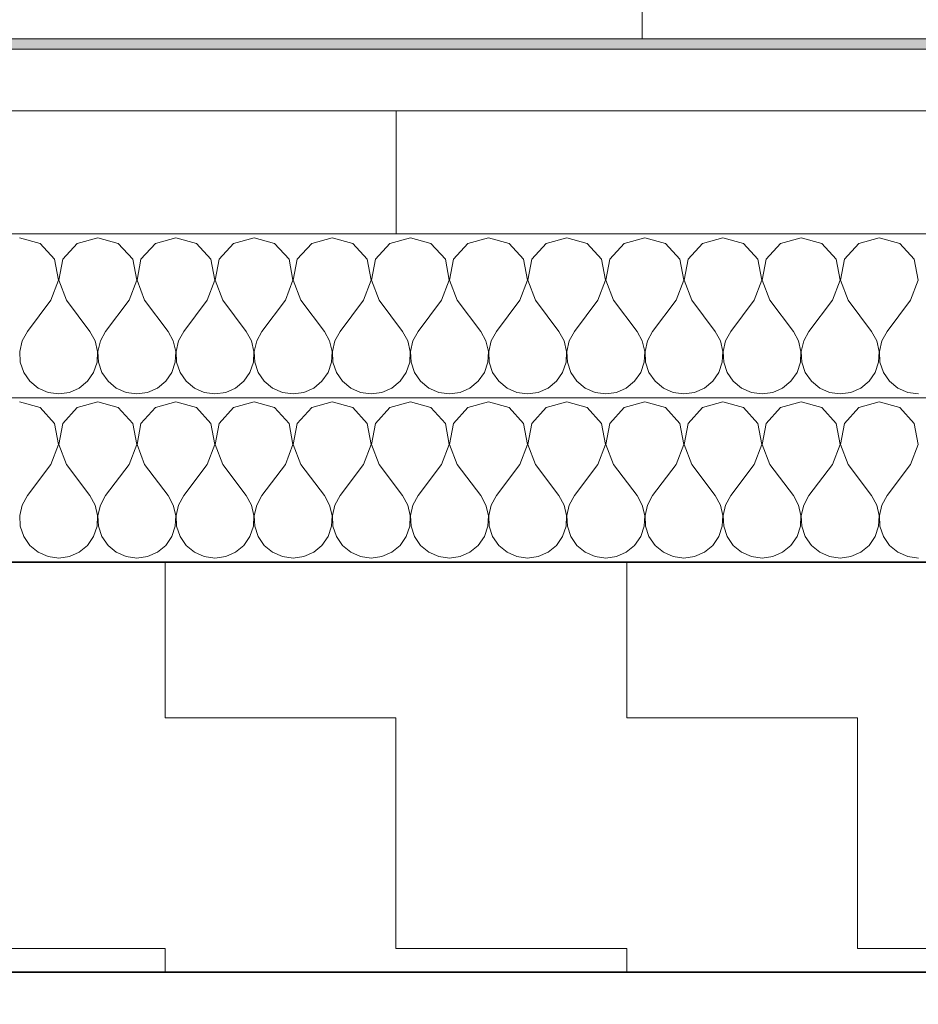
# Model space of a CAD drawing. Header units: metres. Extents: x -7.1 to 26.5, y -14.7 to 18.1.
# Tile 148 of 182: x 11.067 to 11.505, y 11.673 to 12.153. Entities that reach past the tile are written whole.
import ezdxf

# ---------------------------------------------------------------- set-up
doc = ezdxf.new("R2010")
doc.units = ezdxf.units.M
doc.linetypes.add('AUSGEZOGEN', pattern=[0])
doc.linetypes.add('STRICHLINIE_S4', pattern=[0.0055, 0.0035, -0.001, 0, -0.001])
for name, color, linetype in [('XR$1$010 Aussenwände', 7, 'AUSGEZOGEN'), ('XR$1$010 Aussenwände Schichttrennlinien', 7, 'AUSGEZOGEN'), ('XR$1$065 Möbel Einrichtung', 7, 'AUSGEZOGEN'), ('XR$3$010 Aussenwände Bauteilschraffuren', 7, 'AUSGEZOGEN'), ('XR$3$035 Decken', 7, 'AUSGEZOGEN')]:
    doc.layers.add(name, color=color, linetype=linetype)

# ---------------------------------------------------------------- blocks, each defined once
blk = doc.blocks.new('COMPLEXOBJECT_104')
at = {"layer": 'XR$3$010 Aussenwände Bauteilschraffuren', "color": 8, "linetype": 'AUSGEZOGEN', "lineweight": 13, "transparency": 33554687}
for p, q in [((11.07668, 12.04375), (11.06667, 12.0466)), ((11.0837, 12.03607), (11.07668, 12.04375)), ((11.09475, 12.04375), (11.08773, 12.03607)), ((11.10476, 12.0466), (11.09475, 12.04375)), ((11.11478, 12.04375), (11.10476, 12.0466)), ((11.1218, 12.03607), (11.11478, 12.04375)), ((11.13284, 12.04375), (11.12582, 12.03607)), ((11.14286, 12.0466), (11.13284, 12.04375)), ((11.15287, 12.04375), (11.14286, 12.0466)), ((11.15989, 12.03607), (11.15287, 12.04375)), ((11.17094, 12.04375), (11.16392, 12.03607)), ((11.18095, 12.0466), (11.17094, 12.04375)), ((11.19097, 12.04375), (11.18095, 12.0466)), ((11.19799, 12.03607), (11.19097, 12.04375)), ((11.20903, 12.04375), (11.20201, 12.03607)), ((11.21905, 12.0466), (11.20903, 12.04375)), ((11.22906, 12.04375), (11.21905, 12.0466)), ((11.23608, 12.03607), (11.22906, 12.04375)), ((11.24713, 12.04375), (11.24011, 12.03607)), ((11.25714, 12.0466), (11.24713, 12.04375)), ((11.26716, 12.04375), (11.25714, 12.0466)), ((11.27418, 12.03607), (11.26716, 12.04375)), ((11.28522, 12.04375), (11.2782, 12.03607)), ((11.29524, 12.0466), (11.28522, 12.04375)), ((11.30525, 12.04375), (11.29524, 12.0466)), ((11.31227, 12.03607), (11.30525, 12.04375)), ((11.32332, 12.04375), (11.3163, 12.03607)), ((11.33333, 12.0466), (11.32332, 12.04375)), ((11.34335, 12.04375), (11.33333, 12.0466)), ((11.35037, 12.03607), (11.34335, 12.04375)), ((11.36141, 12.04375), (11.35439, 12.03607)), ((11.37143, 12.0466), (11.36141, 12.04375)), ((11.38144, 12.04375), (11.37143, 12.0466)), ((11.38847, 12.03607), (11.38144, 12.04375)), ((11.39951, 12.04375), (11.39249, 12.03607)), ((11.40952, 12.0466), (11.39951, 12.04375)), ((11.41954, 12.04375), (11.40952, 12.0466)), ((11.42656, 12.03607), (11.41954, 12.04375)), ((11.43761, 12.04375), (11.43058, 12.03607)), ((11.44762, 12.0466), (11.43761, 12.04375)), ((11.45763, 12.04375), (11.44762, 12.0466)), ((11.46466, 12.03607), (11.45763, 12.04375)), ((11.4757, 12.04375), (11.46868, 12.03607)), ((11.48571, 12.0466), (11.4757, 12.04375)), ((11.49573, 12.04375), (11.48571, 12.0466)), ((11.50275, 12.03607), (11.49573, 12.04375)), ((11.08564, 12.02584), (11.0837, 12.03607)), ((11.08773, 12.03607), (11.08579, 12.02584)), ((11.12373, 12.02584), (11.1218, 12.03607)), ((11.12582, 12.03607), (11.12389, 12.02584)), ((11.16183, 12.02584), (11.15989, 12.03607)), ((11.16392, 12.03607), (11.16198, 12.02584)), ((11.19992, 12.02584), (11.19799, 12.03607)), ((11.20201, 12.03607), (11.20008, 12.02584)), ((11.23802, 12.02584), (11.23608, 12.03607)), ((11.24011, 12.03607), (11.23817, 12.02584)), ((11.27611, 12.02584), (11.27418, 12.03607)), ((11.2782, 12.03607), (11.27627, 12.02584)), ((11.31421, 12.02584), (11.31227, 12.03607)), ((11.3163, 12.03607), (11.31436, 12.02584)), ((11.3523, 12.02584), (11.35037, 12.03607)), ((11.35439, 12.03607), (11.35246, 12.02584)), ((11.3904, 12.02584), (11.38847, 12.03607)), ((11.39249, 12.03607), (11.39055, 12.02584)), ((11.42849, 12.02584), (11.42656, 12.03607)), ((11.43058, 12.03607), (11.42865, 12.02584)), ((11.46659, 12.02584), (11.46466, 12.03607)), ((11.46868, 12.03607), (11.46674, 12.02584)), ((11.50468, 12.02584), (11.50275, 12.03607)), ((11.0819, 12.01612), (11.08564, 12.02584)), ((11.08579, 12.02584), (11.08952, 12.01612)), ((11.12, 12.01612), (11.12373, 12.02584)), ((11.12389, 12.02584), (11.12762, 12.01612)), ((11.1581, 12.01612), (11.16183, 12.02584)), ((11.16198, 12.02584), (11.16571, 12.01612)), ((11.19619, 12.01612), (11.19992, 12.02584)), ((11.20008, 12.02584), (11.20381, 12.01612)), ((11.23429, 12.01612), (11.23802, 12.02584)), ((11.23817, 12.02584), (11.2419, 12.01612)), ((11.27238, 12.01612), (11.27611, 12.02584)), ((11.27627, 12.02584), (11.28, 12.01612)), ((11.31048, 12.01612), (11.31421, 12.02584)), ((11.31436, 12.02584), (11.3181, 12.01612)), ((11.34857, 12.01612), (11.3523, 12.02584)), ((11.35246, 12.02584), (11.35619, 12.01612)), ((11.38667, 12.01612), (11.3904, 12.02584)), ((11.39055, 12.02584), (11.39429, 12.01612)), ((11.42476, 12.01612), (11.42849, 12.02584)), ((11.42865, 12.02584), (11.43238, 12.01612)), ((11.46286, 12.01612), (11.46659, 12.02584)), ((11.46674, 12.02584), (11.47048, 12.01612)), ((11.50095, 12.01612), (11.50468, 12.02584)), ((11.0819, 12.01612), (11.07048, 12.00088)), ((11.08952, 12.01612), (11.10095, 12.00088)), ((11.12, 12.01612), (11.10857, 12.00088)), ((11.12762, 12.01612), (11.13905, 12.00088)), ((11.1581, 12.01612), (11.14667, 12.00088)), ((11.16571, 12.01612), (11.17714, 12.00088)), ((11.19619, 12.01612), (11.18476, 12.00088)), ((11.20381, 12.01612), (11.21524, 12.00088)), ((11.23429, 12.01612), (11.22286, 12.00088)), ((11.2419, 12.01612), (11.25333, 12.00088)), ((11.27238, 12.01612), (11.26095, 12.00088)), ((11.28, 12.01612), (11.29143, 12.00088)), ((11.31048, 12.01612), (11.29905, 12.00088)), ((11.3181, 12.01612), (11.32952, 12.00088)), ((11.34857, 12.01612), (11.33714, 12.00088)), ((11.35619, 12.01612), (11.36762, 12.00088)), ((11.38667, 12.01612), (11.37524, 12.00088)), ((11.39429, 12.01612), (11.40571, 12.00088)), ((11.42476, 12.01612), (11.41333, 12.00088)), ((11.43238, 12.01612), (11.44381, 12.00088)), ((11.46286, 12.01612), (11.45143, 12.00088)), ((11.47048, 12.01612), (11.4819, 12.00088)), ((11.50095, 12.01612), (11.48952, 12.00088)), ((11.07048, 12.00088), (11.06793, 11.99629)), ((11.1035, 11.99629), (11.10095, 12.00088)), ((11.10857, 12.00088), (11.10603, 11.99629)), ((11.14159, 11.99629), (11.13905, 12.00088)), ((11.14667, 12.00088), (11.14412, 11.99629)), ((11.17969, 11.99629), (11.17714, 12.00088)), ((11.18476, 12.00088), (11.18222, 11.99629)), ((11.21778, 11.99629), (11.21524, 12.00088)), ((11.22286, 12.00088), (11.22031, 11.99629)), ((11.25588, 11.99629), (11.25333, 12.00088)), ((11.26095, 12.00088), (11.25841, 11.99629)), ((11.29397, 11.99629), (11.29143, 12.00088)), ((11.29905, 12.00088), (11.2965, 11.99629)), ((11.33207, 11.99629), (11.32952, 12.00088)), ((11.33714, 12.00088), (11.3346, 11.99629)), ((11.37016, 11.99629), (11.36762, 12.00088)), ((11.37524, 12.00088), (11.3727, 11.99629)), ((11.40826, 11.99629), (11.40571, 12.00088)), ((11.41333, 12.00088), (11.41079, 11.99629)), ((11.44635, 11.99629), (11.44381, 12.00088)), ((11.45143, 12.00088), (11.44889, 11.99629)), ((11.48445, 11.99629), (11.4819, 12.00088)), ((11.48952, 12.00088), (11.48698, 11.99629)), ((11.06793, 11.99629), (11.06674, 11.99117)), ((11.10468, 11.99117), (11.1035, 11.99629)), ((11.10603, 11.99629), (11.10484, 11.99117)), ((11.14278, 11.99117), (11.14159, 11.99629)), ((11.14412, 11.99629), (11.14293, 11.99117)), ((11.18088, 11.99117), (11.17969, 11.99629)), ((11.18222, 11.99629), (11.18103, 11.99117)), ((11.21897, 11.99117), (11.21778, 11.99629)), ((11.22031, 11.99629), (11.21912, 11.99117)), ((11.25707, 11.99117), (11.25588, 11.99629)), ((11.25841, 11.99629), (11.25722, 11.99117)), ((11.29516, 11.99117), (11.29397, 11.99629)), ((11.2965, 11.99629), (11.29532, 11.99117)), ((11.33326, 11.99117), (11.33207, 11.99629)), ((11.3346, 11.99629), (11.33341, 11.99117)), ((11.37135, 11.99117), (11.37016, 11.99629)), ((11.3727, 11.99629), (11.37151, 11.99117)), ((11.40945, 11.99117), (11.40826, 11.99629)), ((11.41079, 11.99629), (11.4096, 11.99117)), ((11.44754, 11.99117), (11.44635, 11.99629)), ((11.44889, 11.99629), (11.4477, 11.99117)), ((11.48564, 11.99117), (11.48445, 11.99629)), ((11.48698, 11.99629), (11.48579, 11.99117)), ((11.06674, 11.99117), (11.067, 11.98592)), ((11.10443, 11.98592), (11.10468, 11.99117)), ((11.10484, 11.99117), (11.10509, 11.98592)), ((11.14253, 11.98592), (11.14278, 11.99117)), ((11.14293, 11.99117), (11.14319, 11.98592)), ((11.18062, 11.98592), (11.18088, 11.99117)), ((11.18103, 11.99117), (11.18128, 11.98592)), ((11.21872, 11.98592), (11.21897, 11.99117)), ((11.21912, 11.99117), (11.21938, 11.98592)), ((11.25681, 11.98592), (11.25707, 11.99117)), ((11.25722, 11.99117), (11.25747, 11.98592)), ((11.29491, 11.98592), (11.29516, 11.99117)), ((11.29532, 11.99117), (11.29557, 11.98592)), ((11.333, 11.98592), (11.33326, 11.99117)), ((11.33341, 11.99117), (11.33366, 11.98592)), ((11.3711, 11.98592), (11.37135, 11.99117)), ((11.37151, 11.99117), (11.37176, 11.98592)), ((11.40919, 11.98592), (11.40945, 11.99117)), ((11.4096, 11.99117), (11.40986, 11.98592)), ((11.44729, 11.98592), (11.44754, 11.99117)), ((11.4477, 11.99117), (11.44795, 11.98592)), ((11.48538, 11.98592), (11.48564, 11.99117)), ((11.48579, 11.99117), (11.48605, 11.98592)), ((11.067, 11.98592), (11.06868, 11.98094)), ((11.10275, 11.98094), (11.10443, 11.98592)), ((11.10509, 11.98592), (11.10677, 11.98094)), ((11.14085, 11.98094), (11.14253, 11.98592)), ((11.14319, 11.98592), (11.14487, 11.98094)), ((11.17894, 11.98094), (11.18062, 11.98592)), ((11.18128, 11.98592), (11.18296, 11.98094)), ((11.21704, 11.98094), (11.21872, 11.98592)), ((11.21938, 11.98592), (11.22106, 11.98094)), ((11.25513, 11.98094), (11.25681, 11.98592)), ((11.25747, 11.98592), (11.25915, 11.98094)), ((11.29323, 11.98094), (11.29491, 11.98592)), ((11.29557, 11.98592), (11.29725, 11.98094)), ((11.33132, 11.98094), (11.333, 11.98592)), ((11.33366, 11.98592), (11.33534, 11.98094)), ((11.36942, 11.98094), (11.3711, 11.98592)), ((11.37176, 11.98592), (11.37344, 11.98094)), ((11.40751, 11.98094), (11.40919, 11.98592)), ((11.40986, 11.98592), (11.41153, 11.98094)), ((11.44561, 11.98094), (11.44729, 11.98592)), ((11.44795, 11.98592), (11.44963, 11.98094)), ((11.4837, 11.98094), (11.48538, 11.98592)), ((11.48605, 11.98592), (11.48773, 11.98094)), ((11.06868, 11.98094), (11.07165, 11.97661)), ((11.09977, 11.97661), (11.10275, 11.98094)), ((11.10677, 11.98094), (11.10975, 11.97661)), ((11.13787, 11.97661), (11.14085, 11.98094)), ((11.14487, 11.98094), (11.14784, 11.97661)), ((11.17597, 11.97661), (11.17894, 11.98094)), ((11.18296, 11.98094), (11.18594, 11.97661)), ((11.21406, 11.97661), (11.21704, 11.98094)), ((11.22106, 11.98094), (11.22403, 11.97661)), ((11.25216, 11.97661), (11.25513, 11.98094)), ((11.25915, 11.98094), (11.26213, 11.97661)), ((11.29025, 11.97661), (11.29323, 11.98094)), ((11.29725, 11.98094), (11.30023, 11.97661)), ((11.32835, 11.97661), (11.33132, 11.98094)), ((11.33534, 11.98094), (11.33832, 11.97661)), ((11.36644, 11.97661), (11.36942, 11.98094)), ((11.37344, 11.98094), (11.37642, 11.97661)), ((11.40454, 11.97661), (11.40751, 11.98094)), ((11.41153, 11.98094), (11.41451, 11.97661)), ((11.44263, 11.97661), (11.44561, 11.98094)), ((11.44963, 11.98094), (11.45261, 11.97661)), ((11.48073, 11.97661), (11.4837, 11.98094)), ((11.48773, 11.98094), (11.4907, 11.97661)), ((11.07165, 11.97661), (11.0757, 11.97325)), ((11.09573, 11.97325), (11.09977, 11.97661)), ((11.10975, 11.97661), (11.1138, 11.97325)), ((11.13382, 11.97325), (11.13787, 11.97661)), ((11.14784, 11.97661), (11.15189, 11.97325)), ((11.17192, 11.97325), (11.17597, 11.97661)), ((11.18594, 11.97661), (11.18999, 11.97325)), ((11.21001, 11.97325), (11.21406, 11.97661)), ((11.22403, 11.97661), (11.22808, 11.97325)), ((11.24811, 11.97325), (11.25216, 11.97661)), ((11.26213, 11.97661), (11.26618, 11.97325)), ((11.2862, 11.97325), (11.29025, 11.97661)), ((11.30023, 11.97661), (11.30427, 11.97325)), ((11.3243, 11.97325), (11.32835, 11.97661)), ((11.33832, 11.97661), (11.34237, 11.97325)), ((11.36239, 11.97325), (11.36644, 11.97661)), ((11.37642, 11.97661), (11.38046, 11.97325)), ((11.40049, 11.97325), (11.40454, 11.97661)), ((11.41451, 11.97661), (11.41856, 11.97325)), ((11.43859, 11.97325), (11.44263, 11.97661)), ((11.45261, 11.97661), (11.45665, 11.97325)), ((11.47668, 11.97325), (11.48073, 11.97661)), ((11.4907, 11.97661), (11.49475, 11.97325)), ((11.0757, 11.97325), (11.08051, 11.97113)), ((11.08051, 11.97113), (11.08571, 11.97041)), ((11.08571, 11.97041), (11.09092, 11.97113)), ((11.09092, 11.97113), (11.09573, 11.97325)), ((11.1138, 11.97325), (11.1186, 11.97113)), ((11.1186, 11.97113), (11.12381, 11.97041)), ((11.12381, 11.97041), (11.12901, 11.97113)), ((11.12901, 11.97113), (11.13382, 11.97325)), ((11.15189, 11.97325), (11.1567, 11.97113)), ((11.1567, 11.97113), (11.1619, 11.97041)), ((11.1619, 11.97041), (11.16711, 11.97113)), ((11.16711, 11.97113), (11.17192, 11.97325)), ((11.18999, 11.97325), (11.19479, 11.97113)), ((11.19479, 11.97113), (11.2, 11.97041)), ((11.2, 11.97041), (11.20521, 11.97113)), ((11.20521, 11.97113), (11.21001, 11.97325)), ((11.22808, 11.97325), (11.23289, 11.97113)), ((11.23289, 11.97113), (11.2381, 11.97041)), ((11.2381, 11.97041), (11.2433, 11.97113)), ((11.2433, 11.97113), (11.24811, 11.97325)), ((11.26618, 11.97325), (11.27099, 11.97113)), ((11.27099, 11.97113), (11.27619, 11.97041)), ((11.27619, 11.97041), (11.2814, 11.97113)), ((11.2814, 11.97113), (11.2862, 11.97325)), ((11.30427, 11.97325), (11.30908, 11.97113)), ((11.30908, 11.97113), (11.31429, 11.97041)), ((11.31429, 11.97041), (11.31949, 11.97113)), ((11.31949, 11.97113), (11.3243, 11.97325)), ((11.34237, 11.97325), (11.34718, 11.97113)), ((11.34718, 11.97113), (11.35238, 11.97041)), ((11.35238, 11.97041), (11.35759, 11.97113)), ((11.35759, 11.97113), (11.36239, 11.97325)), ((11.38046, 11.97325), (11.38527, 11.97113)), ((11.38527, 11.97113), (11.39048, 11.97041)), ((11.39048, 11.97041), (11.39568, 11.97113)), ((11.39568, 11.97113), (11.40049, 11.97325)), ((11.41856, 11.97325), (11.42337, 11.97113)), ((11.42337, 11.97113), (11.42857, 11.97041)), ((11.42857, 11.97041), (11.43378, 11.97113)), ((11.43378, 11.97113), (11.43859, 11.97325)), ((11.45665, 11.97325), (11.46146, 11.97113)), ((11.46146, 11.97113), (11.46667, 11.97041)), ((11.46667, 11.97041), (11.47187, 11.97113)), ((11.47187, 11.97113), (11.47668, 11.97325)), ((11.49475, 11.97325), (11.49956, 11.97113)), ((11.49956, 11.97113), (11.50476, 11.97041))]:
    blk.add_line(p, q, dxfattribs=at)
blk = doc.blocks.new('COMPLEXOBJECT_108')
at = {"layer": 'XR$3$010 Aussenwände Bauteilschraffuren', "color": 8, "linetype": 'AUSGEZOGEN', "lineweight": 13, "transparency": 33554687}
for p, q in [((11.07668, 11.96375), (11.06667, 11.9666)), ((11.10476, 11.9666), (11.09475, 11.96375)), ((11.11478, 11.96375), (11.10476, 11.9666)), ((11.14286, 11.9666), (11.13284, 11.96375)), ((11.15287, 11.96375), (11.14286, 11.9666)), ((11.18095, 11.9666), (11.17094, 11.96375)), ((11.19097, 11.96375), (11.18095, 11.9666)), ((11.21905, 11.9666), (11.20903, 11.96375)), ((11.22906, 11.96375), (11.21905, 11.9666)), ((11.25714, 11.9666), (11.24713, 11.96375)), ((11.26716, 11.96375), (11.25714, 11.9666)), ((11.29524, 11.9666), (11.28522, 11.96375)), ((11.30525, 11.96375), (11.29524, 11.9666)), ((11.33333, 11.9666), (11.32332, 11.96375)), ((11.34335, 11.96375), (11.33333, 11.9666)), ((11.37143, 11.9666), (11.36141, 11.96375)), ((11.38144, 11.96375), (11.37143, 11.9666)), ((11.40952, 11.9666), (11.39951, 11.96375)), ((11.41954, 11.96375), (11.40952, 11.9666)), ((11.44762, 11.9666), (11.43761, 11.96375)), ((11.45763, 11.96375), (11.44762, 11.9666)), ((11.48571, 11.9666), (11.4757, 11.96375)), ((11.49573, 11.96375), (11.48571, 11.9666)), ((11.0837, 11.95607), (11.07668, 11.96375)), ((11.09475, 11.96375), (11.08773, 11.95607)), ((11.1218, 11.95607), (11.11478, 11.96375)), ((11.13284, 11.96375), (11.12582, 11.95607)), ((11.15989, 11.95607), (11.15287, 11.96375)), ((11.17094, 11.96375), (11.16392, 11.95607)), ((11.19799, 11.95607), (11.19097, 11.96375)), ((11.20903, 11.96375), (11.20201, 11.95607)), ((11.23608, 11.95607), (11.22906, 11.96375)), ((11.24713, 11.96375), (11.24011, 11.95607)), ((11.27418, 11.95607), (11.26716, 11.96375)), ((11.28522, 11.96375), (11.2782, 11.95607)), ((11.31227, 11.95607), (11.30525, 11.96375)), ((11.32332, 11.96375), (11.3163, 11.95607)), ((11.35037, 11.95607), (11.34335, 11.96375)), ((11.36141, 11.96375), (11.35439, 11.95607)), ((11.38847, 11.95607), (11.38144, 11.96375)), ((11.39951, 11.96375), (11.39249, 11.95607)), ((11.42656, 11.95607), (11.41954, 11.96375)), ((11.43761, 11.96375), (11.43058, 11.95607)), ((11.46466, 11.95607), (11.45763, 11.96375)), ((11.4757, 11.96375), (11.46868, 11.95607)), ((11.50275, 11.95607), (11.49573, 11.96375)), ((11.08564, 11.94584), (11.0837, 11.95607)), ((11.08773, 11.95607), (11.08579, 11.94584)), ((11.12373, 11.94584), (11.1218, 11.95607)), ((11.12582, 11.95607), (11.12389, 11.94584)), ((11.16183, 11.94584), (11.15989, 11.95607)), ((11.16392, 11.95607), (11.16198, 11.94584)), ((11.19992, 11.94584), (11.19799, 11.95607)), ((11.20201, 11.95607), (11.20008, 11.94584)), ((11.23802, 11.94584), (11.23608, 11.95607)), ((11.24011, 11.95607), (11.23817, 11.94584)), ((11.27611, 11.94584), (11.27418, 11.95607)), ((11.2782, 11.95607), (11.27627, 11.94584)), ((11.31421, 11.94584), (11.31227, 11.95607)), ((11.3163, 11.95607), (11.31436, 11.94584)), ((11.3523, 11.94584), (11.35037, 11.95607)), ((11.35439, 11.95607), (11.35246, 11.94584)), ((11.3904, 11.94584), (11.38847, 11.95607)), ((11.39249, 11.95607), (11.39055, 11.94584)), ((11.42849, 11.94584), (11.42656, 11.95607)), ((11.43058, 11.95607), (11.42865, 11.94584)), ((11.46659, 11.94584), (11.46466, 11.95607)), ((11.46868, 11.95607), (11.46674, 11.94584)), ((11.50468, 11.94584), (11.50275, 11.95607)), ((11.0819, 11.93612), (11.08564, 11.94584)), ((11.08579, 11.94584), (11.08952, 11.93612)), ((11.12, 11.93612), (11.12373, 11.94584)), ((11.12389, 11.94584), (11.12762, 11.93612)), ((11.1581, 11.93612), (11.16183, 11.94584)), ((11.16198, 11.94584), (11.16571, 11.93612)), ((11.19619, 11.93612), (11.19992, 11.94584)), ((11.20008, 11.94584), (11.20381, 11.93612)), ((11.23429, 11.93612), (11.23802, 11.94584)), ((11.23817, 11.94584), (11.2419, 11.93612)), ((11.27238, 11.93612), (11.27611, 11.94584)), ((11.27627, 11.94584), (11.28, 11.93612)), ((11.31048, 11.93612), (11.31421, 11.94584)), ((11.31436, 11.94584), (11.3181, 11.93612)), ((11.34857, 11.93612), (11.3523, 11.94584)), ((11.35246, 11.94584), (11.35619, 11.93612)), ((11.38667, 11.93612), (11.3904, 11.94584)), ((11.39055, 11.94584), (11.39429, 11.93612)), ((11.42476, 11.93612), (11.42849, 11.94584)), ((11.42865, 11.94584), (11.43238, 11.93612)), ((11.46286, 11.93612), (11.46659, 11.94584)), ((11.46674, 11.94584), (11.47048, 11.93612)), ((11.50095, 11.93612), (11.50468, 11.94584)), ((11.0819, 11.93612), (11.07048, 11.92088)), ((11.08952, 11.93612), (11.10095, 11.92088)), ((11.12, 11.93612), (11.10857, 11.92088)), ((11.12762, 11.93612), (11.13905, 11.92088)), ((11.1581, 11.93612), (11.14667, 11.92088)), ((11.16571, 11.93612), (11.17714, 11.92088)), ((11.19619, 11.93612), (11.18476, 11.92088)), ((11.20381, 11.93612), (11.21524, 11.92088)), ((11.23429, 11.93612), (11.22286, 11.92088)), ((11.2419, 11.93612), (11.25333, 11.92088)), ((11.27238, 11.93612), (11.26095, 11.92088)), ((11.28, 11.93612), (11.29143, 11.92088)), ((11.31048, 11.93612), (11.29905, 11.92088)), ((11.3181, 11.93612), (11.32952, 11.92088)), ((11.34857, 11.93612), (11.33714, 11.92088)), ((11.35619, 11.93612), (11.36762, 11.92088)), ((11.38667, 11.93612), (11.37524, 11.92088)), ((11.39429, 11.93612), (11.40571, 11.92088)), ((11.42476, 11.93612), (11.41333, 11.92088)), ((11.43238, 11.93612), (11.44381, 11.92088)), ((11.46286, 11.93612), (11.45143, 11.92088)), ((11.47048, 11.93612), (11.4819, 11.92088)), ((11.50095, 11.93612), (11.48952, 11.92088)), ((11.07048, 11.92088), (11.06793, 11.91629)), ((11.1035, 11.91629), (11.10095, 11.92088)), ((11.10857, 11.92088), (11.10603, 11.91629)), ((11.14159, 11.91629), (11.13905, 11.92088)), ((11.14667, 11.92088), (11.14412, 11.91629)), ((11.17969, 11.91629), (11.17714, 11.92088)), ((11.18476, 11.92088), (11.18222, 11.91629)), ((11.21778, 11.91629), (11.21524, 11.92088)), ((11.22286, 11.92088), (11.22031, 11.91629)), ((11.25588, 11.91629), (11.25333, 11.92088)), ((11.26095, 11.92088), (11.25841, 11.91629)), ((11.29397, 11.91629), (11.29143, 11.92088)), ((11.29905, 11.92088), (11.2965, 11.91629)), ((11.33207, 11.91629), (11.32952, 11.92088)), ((11.33714, 11.92088), (11.3346, 11.91629)), ((11.37016, 11.91629), (11.36762, 11.92088)), ((11.37524, 11.92088), (11.3727, 11.91629)), ((11.40826, 11.91629), (11.40571, 11.92088)), ((11.41333, 11.92088), (11.41079, 11.91629)), ((11.44635, 11.91629), (11.44381, 11.92088)), ((11.45143, 11.92088), (11.44889, 11.91629)), ((11.48445, 11.91629), (11.4819, 11.92088)), ((11.48952, 11.92088), (11.48698, 11.91629)), ((11.06793, 11.91629), (11.06674, 11.91117)), ((11.10468, 11.91117), (11.1035, 11.91629)), ((11.10603, 11.91629), (11.10484, 11.91117)), ((11.14278, 11.91117), (11.14159, 11.91629)), ((11.14412, 11.91629), (11.14293, 11.91117)), ((11.18088, 11.91117), (11.17969, 11.91629)), ((11.18222, 11.91629), (11.18103, 11.91117)), ((11.21897, 11.91117), (11.21778, 11.91629)), ((11.22031, 11.91629), (11.21912, 11.91117)), ((11.25707, 11.91117), (11.25588, 11.91629)), ((11.25841, 11.91629), (11.25722, 11.91117)), ((11.29516, 11.91117), (11.29397, 11.91629)), ((11.2965, 11.91629), (11.29532, 11.91117)), ((11.33326, 11.91117), (11.33207, 11.91629)), ((11.3346, 11.91629), (11.33341, 11.91117)), ((11.37135, 11.91117), (11.37016, 11.91629)), ((11.3727, 11.91629), (11.37151, 11.91117)), ((11.40945, 11.91117), (11.40826, 11.91629)), ((11.41079, 11.91629), (11.4096, 11.91117)), ((11.44754, 11.91117), (11.44635, 11.91629)), ((11.44889, 11.91629), (11.4477, 11.91117)), ((11.48564, 11.91117), (11.48445, 11.91629)), ((11.48698, 11.91629), (11.48579, 11.91117)), ((11.06674, 11.91117), (11.067, 11.90592)), ((11.10443, 11.90592), (11.10468, 11.91117)), ((11.10484, 11.91117), (11.10509, 11.90592)), ((11.14253, 11.90592), (11.14278, 11.91117)), ((11.14293, 11.91117), (11.14319, 11.90592)), ((11.18062, 11.90592), (11.18088, 11.91117)), ((11.18103, 11.91117), (11.18128, 11.90592)), ((11.21872, 11.90592), (11.21897, 11.91117)), ((11.21912, 11.91117), (11.21938, 11.90592)), ((11.25681, 11.90592), (11.25707, 11.91117)), ((11.25722, 11.91117), (11.25747, 11.90592)), ((11.29491, 11.90592), (11.29516, 11.91117)), ((11.29532, 11.91117), (11.29557, 11.90592)), ((11.333, 11.90592), (11.33326, 11.91117)), ((11.33341, 11.91117), (11.33366, 11.90592)), ((11.3711, 11.90592), (11.37135, 11.91117)), ((11.37151, 11.91117), (11.37176, 11.90592)), ((11.40919, 11.90592), (11.40945, 11.91117)), ((11.4096, 11.91117), (11.40986, 11.90592)), ((11.44729, 11.90592), (11.44754, 11.91117)), ((11.4477, 11.91117), (11.44795, 11.90592)), ((11.48538, 11.90592), (11.48564, 11.91117)), ((11.48579, 11.91117), (11.48605, 11.90592)), ((11.067, 11.90592), (11.06868, 11.90094)), ((11.10275, 11.90094), (11.10443, 11.90592)), ((11.10509, 11.90592), (11.10677, 11.90094)), ((11.14085, 11.90094), (11.14253, 11.90592)), ((11.14319, 11.90592), (11.14487, 11.90094)), ((11.17894, 11.90094), (11.18062, 11.90592)), ((11.18128, 11.90592), (11.18296, 11.90094)), ((11.21704, 11.90094), (11.21872, 11.90592)), ((11.21938, 11.90592), (11.22106, 11.90094)), ((11.25513, 11.90094), (11.25681, 11.90592)), ((11.25747, 11.90592), (11.25915, 11.90094)), ((11.29323, 11.90094), (11.29491, 11.90592)), ((11.29557, 11.90592), (11.29725, 11.90094)), ((11.33132, 11.90094), (11.333, 11.90592)), ((11.33366, 11.90592), (11.33534, 11.90094)), ((11.36942, 11.90094), (11.3711, 11.90592)), ((11.37176, 11.90592), (11.37344, 11.90094)), ((11.40751, 11.90094), (11.40919, 11.90592)), ((11.40986, 11.90592), (11.41153, 11.90094)), ((11.44561, 11.90094), (11.44729, 11.90592)), ((11.44795, 11.90592), (11.44963, 11.90094)), ((11.4837, 11.90094), (11.48538, 11.90592)), ((11.48605, 11.90592), (11.48773, 11.90094)), ((11.06868, 11.90094), (11.07165, 11.89661)), ((11.09977, 11.89661), (11.10275, 11.90094)), ((11.10677, 11.90094), (11.10975, 11.89661)), ((11.13787, 11.89661), (11.14085, 11.90094)), ((11.14487, 11.90094), (11.14784, 11.89661)), ((11.17597, 11.89661), (11.17894, 11.90094)), ((11.18296, 11.90094), (11.18594, 11.89661)), ((11.21406, 11.89661), (11.21704, 11.90094)), ((11.22106, 11.90094), (11.22403, 11.89661)), ((11.25216, 11.89661), (11.25513, 11.90094)), ((11.25915, 11.90094), (11.26213, 11.89661)), ((11.29025, 11.89661), (11.29323, 11.90094)), ((11.29725, 11.90094), (11.30023, 11.89661)), ((11.32835, 11.89661), (11.33132, 11.90094)), ((11.33534, 11.90094), (11.33832, 11.89661)), ((11.36644, 11.89661), (11.36942, 11.90094)), ((11.37344, 11.90094), (11.37642, 11.89661)), ((11.40454, 11.89661), (11.40751, 11.90094)), ((11.41153, 11.90094), (11.41451, 11.89661)), ((11.44263, 11.89661), (11.44561, 11.90094)), ((11.44963, 11.90094), (11.45261, 11.89661)), ((11.48073, 11.89661), (11.4837, 11.90094)), ((11.48773, 11.90094), (11.4907, 11.89661)), ((11.07165, 11.89661), (11.0757, 11.89325)), ((11.09573, 11.89325), (11.09977, 11.89661)), ((11.10975, 11.89661), (11.1138, 11.89325)), ((11.13382, 11.89325), (11.13787, 11.89661)), ((11.14784, 11.89661), (11.15189, 11.89325)), ((11.17192, 11.89325), (11.17597, 11.89661)), ((11.18594, 11.89661), (11.18999, 11.89325)), ((11.21001, 11.89325), (11.21406, 11.89661)), ((11.22403, 11.89661), (11.22808, 11.89325)), ((11.24811, 11.89325), (11.25216, 11.89661)), ((11.26213, 11.89661), (11.26618, 11.89325)), ((11.2862, 11.89325), (11.29025, 11.89661)), ((11.30023, 11.89661), (11.30427, 11.89325)), ((11.3243, 11.89325), (11.32835, 11.89661)), ((11.33832, 11.89661), (11.34237, 11.89325)), ((11.36239, 11.89325), (11.36644, 11.89661)), ((11.37642, 11.89661), (11.38046, 11.89325)), ((11.40049, 11.89325), (11.40454, 11.89661)), ((11.41451, 11.89661), (11.41856, 11.89325)), ((11.43859, 11.89325), (11.44263, 11.89661)), ((11.45261, 11.89661), (11.45665, 11.89325)), ((11.47668, 11.89325), (11.48073, 11.89661)), ((11.4907, 11.89661), (11.49475, 11.89325)), ((11.0757, 11.89325), (11.08051, 11.89113)), ((11.08051, 11.89113), (11.08571, 11.89041)), ((11.08571, 11.89041), (11.09092, 11.89113)), ((11.09092, 11.89113), (11.09573, 11.89325)), ((11.1138, 11.89325), (11.1186, 11.89113)), ((11.1186, 11.89113), (11.12381, 11.89041)), ((11.12381, 11.89041), (11.12901, 11.89113)), ((11.12901, 11.89113), (11.13382, 11.89325)), ((11.15189, 11.89325), (11.1567, 11.89113)), ((11.1567, 11.89113), (11.1619, 11.89041)), ((11.1619, 11.89041), (11.16711, 11.89113)), ((11.16711, 11.89113), (11.17192, 11.89325)), ((11.18999, 11.89325), (11.19479, 11.89113)), ((11.19479, 11.89113), (11.2, 11.89041)), ((11.2, 11.89041), (11.20521, 11.89113)), ((11.20521, 11.89113), (11.21001, 11.89325)), ((11.22808, 11.89325), (11.23289, 11.89113)), ((11.23289, 11.89113), (11.2381, 11.89041)), ((11.2381, 11.89041), (11.2433, 11.89113)), ((11.2433, 11.89113), (11.24811, 11.89325)), ((11.26618, 11.89325), (11.27099, 11.89113)), ((11.27099, 11.89113), (11.27619, 11.89041)), ((11.27619, 11.89041), (11.2814, 11.89113)), ((11.2814, 11.89113), (11.2862, 11.89325)), ((11.30427, 11.89325), (11.30908, 11.89113)), ((11.30908, 11.89113), (11.31429, 11.89041)), ((11.31429, 11.89041), (11.31949, 11.89113)), ((11.31949, 11.89113), (11.3243, 11.89325)), ((11.34237, 11.89325), (11.34718, 11.89113)), ((11.34718, 11.89113), (11.35238, 11.89041)), ((11.35238, 11.89041), (11.35759, 11.89113)), ((11.35759, 11.89113), (11.36239, 11.89325)), ((11.38046, 11.89325), (11.38527, 11.89113)), ((11.38527, 11.89113), (11.39048, 11.89041)), ((11.39048, 11.89041), (11.39568, 11.89113)), ((11.39568, 11.89113), (11.40049, 11.89325)), ((11.41856, 11.89325), (11.42337, 11.89113)), ((11.42337, 11.89113), (11.42857, 11.89041)), ((11.42857, 11.89041), (11.43378, 11.89113)), ((11.43378, 11.89113), (11.43859, 11.89325)), ((11.45665, 11.89325), (11.46146, 11.89113)), ((11.46146, 11.89113), (11.46667, 11.89041)), ((11.46667, 11.89041), (11.47187, 11.89113)), ((11.47187, 11.89113), (11.47668, 11.89325)), ((11.49475, 11.89325), (11.49956, 11.89113)), ((11.49956, 11.89113), (11.50476, 11.89041))]:
    blk.add_line(p, q, dxfattribs=at)

msp = doc.modelspace()

# ---------------------------------------------------------------- hatches: boundary and pattern name
at = {"layer": 'XR$3$010 Aussenwände Bauteilschraffuren', "linetype": 'AUSGEZOGEN', "lineweight": 13, "transparency": 33554687}
msp.add_hatch(color=59, dxfattribs=at).paths.add_polyline_path([(9.76177, 12.1435), (9.76177, 12.1385), (11.92677, 12.1385), (11.92677, 12.1435)])
h = msp.add_hatch(dxfattribs=at)
h.set_pattern_fill('MUSTER', color=42, scale=0.1875, style=0, pattern_type=2)
h.set_pattern_definition([(0, (0.375, 0.375), (0.1875, 0.1875), [0.1875, -0.1875]), (90, (0.375, 0.375), (-0.1875, 0.1875), [0.1875, -0.1875])])
h.paths.add_polyline_path([(9.85177, 12.1085), (9.85177, 12.0485), (11.84177, 12.0485), (11.84177, 12.1085)], flags=0)
h = msp.add_hatch(dxfattribs=at)
h.set_pattern_fill('MUSTER', scale=0.1125, style=0, pattern_type=2)
h.set_pattern_definition([(0, (0.225, 0.225), (0.1125, 0.1125), [0.1125, -0.1125]), (90, (0.225, 0.225), (-0.1125, 0.1125), [0.1125, -0.1125])])
h.paths.add_polyline_path([(10.01177, 11.8885), (10.01177, 10.7335), (10.01177, 10.7335), (10.01177, 7.3535), (10.21177, 7.3535), (10.21177, 10.7335), (10.21177, 10.7335), (10.21177, 11.6885), (11.84177, 11.6885), (11.84177, 11.8885), (10.21177, 11.8885), (10.21177, 11.8885)], flags=0)

# ---------------------------------------------------------------- linework, layer by layer
at = {"layer": 'XR$1$010 Aussenwände', "color": 7, "linetype": 'AUSGEZOGEN', "lineweight": 18, "transparency": 33554687}
msp.add_line((11.92677, 12.1435), (9.76177, 12.1435), dxfattribs=at)
at = {"layer": 'XR$1$010 Aussenwände', "color": 7, "linetype": 'AUSGEZOGEN', "lineweight": 35, "transparency": 33554687}
msp.add_line((10.21177, 11.6885), (11.84177, 11.6885), dxfattribs=at)
at = {"layer": 'XR$1$010 Aussenwände Schichttrennlinien', "color": 7, "linetype": 'AUSGEZOGEN', "lineweight": 18, "transparency": 33554687}
for p, q in [((11.89677, 12.1385), (9.79177, 12.1385)), ((11.84177, 12.1085), (9.85177, 12.1085)), ((11.84177, 12.0485), (9.93177, 12.0485)), ((11.84177, 11.9685), (10.01177, 11.9685))]:
    msp.add_line(p, q, dxfattribs=at)
at = {"layer": 'XR$1$010 Aussenwände Schichttrennlinien', "color": 7, "linetype": 'AUSGEZOGEN', "lineweight": 35, "transparency": 33554687}
msp.add_line((11.84177, 11.8885), (10.21177, 11.8885), dxfattribs=at)
at = {"layer": 'XR$1$065 Möbel Einrichtung', "color": 8, "linetype": 'AUSGEZOGEN', "lineweight": 13, "transparency": 33554687}
msp.add_lwpolyline([(11.37016, 12.5635), (10.11016, 12.5635), (10.11016, 12.1435), (11.37016, 12.1435), (11.37016, 12.5635)], close=True, dxfattribs=at)
at = {"layer": 'XR$3$035 Decken', "color": 7, "linetype": 'STRICHLINIE_S4', "lineweight": 18, "transparency": 33554687}
msp.add_lwpolyline([(9.15677, 11.1435), (9.75677, 11.1435), (9.75677, 12.1435), (15.14677, 12.1435), (15.14677, 11.1435), (15.74677, 11.1435), (15.74677, 13.1435), (9.15677, 13.1435), (9.15677, 11.1435)], close=True, dxfattribs=at)
at = {"layer": 'XR$3$035 Decken', "color": 7, "linetype": 'AUSGEZOGEN', "lineweight": 18, "transparency": 33554687}
msp.add_lwpolyline([(10.21177, 9.5585), (11.45177, 9.5585), (11.45177, 10.0235), (13.45177, 10.0235), (13.45177, 9.9785), (14.69177, 9.9785), (14.69177, 11.0535), (14.89177, 11.0535), (14.89177, 11.8885), (10.01177, 11.8885), (10.01177, 11.04634), (10.21177, 11.04634), (10.21177, 9.5585)], close=True, dxfattribs=at)

# ---------------------------------------------------------------- block references
at = {"layer": 'XR$3$010 Aussenwände Bauteilschraffuren', "color": 8, "linetype": 'AUSGEZOGEN', "lineweight": 13, "transparency": 33554687}
for name in ['COMPLEXOBJECT_104', 'COMPLEXOBJECT_108']:
    msp.add_blockref(name, (0, 0), dxfattribs=at)

doc.saveas('drawing.dxf')
